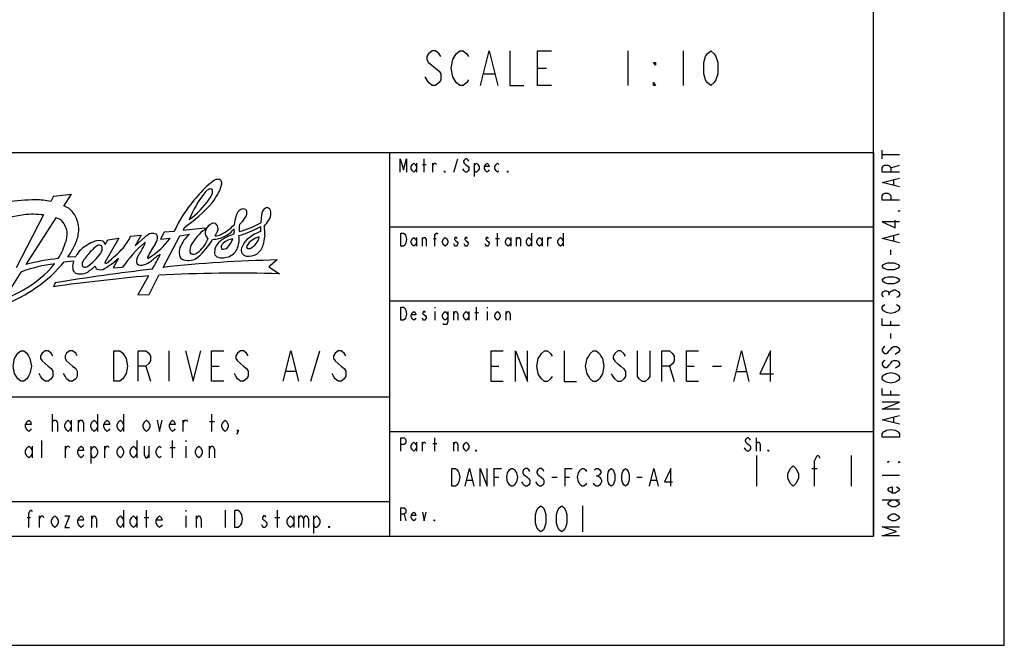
# Model space of a CAD drawing. Header units: inches. Extents: x 0 to 82.7, y 0 to 58.5.
# Tile 50 of 91: x 60.5 to 82.7, y 0 to 14.1. Entities that reach past the tile are written whole.
import ezdxf

# ---------------------------------------------------------------- set-up
doc = ezdxf.new("R2010")
doc.units = ezdxf.units.IN
doc.header["$LTSCALE"] = 4.547244
doc.header["$MEASUREMENT"] = 0
doc.layers.get('0').update_dxf_attribs({"linetype": 'CONTINUOUS'})

# ---------------------------------------------------------------- blocks, each defined once
blk = doc.blocks.new('SYMBOL_0_BL0', base_point=(60.955, 6.895))
at = {"color": 7, "linetype": 'CONTINUOUS'}
for p, q in [((69.587, 10.684), (69.587, 10.98)), ((70.251, 10.684), (70.34, 10.98)), ((69.41, 10.881), (69.41, 10.684)), ((69.543, 10.857), (69.631, 10.857)), ((69.779, 10.684), (69.779, 10.881)), ((70.709, 10.881), (70.709, 10.586)), ((61.219, 10.141), (61.156, 10.015)), ((61.219, 10.141), (61.622, 10.186)), ((61.45, 9.915), (61.622, 10.186)), ((60.994, 9.714), (60.372, 8.52)), ((61.273, 9.652), (60.594, 8.594)), ((63.936, 9.34), (63.716, 9.329)), ((64.165, 9.427), (64.141, 9.369)), ((64.141, 9.369), (64.633, 9.424)), ((64.633, 9.424), (64.638, 9.389)), ((62.695, 9.191), (62.378, 8.645)), ((62.383, 9.048), (62.441, 9.151)), ((62.441, 9.151), (62.695, 9.191)), ((62.958, 9.235), (63.195, 9.255)), ((63.195, 9.255), (63.061, 9.02)), ((63.061, 9.02), (63.279, 9.213)), ((63.716, 9.329), (63.633, 9.171)), ((63.633, 9.171), (63.852, 9.191)), ((63.693, 8.531), (64.07, 9.247)), ((64.07, 9.247), (64.29, 9.28)), ((69.41, 9.208), (69.41, 9.011)), ((69.543, 9.011), (69.543, 9.208)), ((69.794, 9.183), (69.853, 9.183)), ((71.196, 9.183), (71.285, 9.183)), ((71.24, 9.011), (71.24, 9.306)), ((71.536, 9.208), (71.536, 9.011)), ((71.669, 9.011), (71.669, 9.208)), ((72.008, 9.306), (72.008, 9.011)), ((72.244, 9.208), (72.244, 9.011)), ((72.377, 9.011), (72.377, 9.208)), ((72.717, 9.306), (72.717, 9.011)), ((61.459, 8.656), (61.669, 8.676)), ((61.543, 8.77), (61.723, 8.78)), ((62.688, 8.739), (62.567, 8.518)), ((66.262, 8.698), (66.078, 8.543)), ((62.567, 8.518), (62.778, 8.538)), ((66.078, 8.543), (66.318, 8.389)), ((60.48, 8.426), (60.254, 8.064)), ((63.36, 8.339), (63.118, 7.91)), ((63.377, 7.922), (63.592, 8.355)), ((61.258, 8.185), (61.216, 8.094)), ((63.118, 7.91), (63.377, 7.922)), ((69.823, 7.633), (69.823, 7.609)), ((70.768, 7.338), (70.768, 7.633)), ((71.004, 7.633), (71.004, 7.609)), ((69.823, 7.535), (69.823, 7.338)), ((70.251, 7.338), (70.251, 7.535)), ((70.591, 7.535), (70.591, 7.338)), ((70.724, 7.51), (70.812, 7.51)), ((71.004, 7.535), (71.004, 7.338)), ((71.432, 7.338), (71.432, 7.535)), ((63.819, 6.649), (63.819, 5.96)), ((67.023, 5.96), (67.23, 6.649)), ((63.302, 6.304), (63.406, 5.96)), ((64.784, 6.304), (64.956, 6.304)), ((66.472, 6.19), (66.678, 6.19)), ((69.823, 4.385), (69.823, 4.68)), ((77.082, 4.385), (77.082, 4.68)), ((69.41, 4.582), (69.41, 4.385)), ((69.543, 4.385), (69.543, 4.582)), ((69.779, 4.557), (69.867, 4.557)), ((70.251, 4.385), (70.251, 4.582)), ((69.129, 2.958), (69.173, 2.81))]:
    blk.add_line(p, q, dxfattribs=at)
for points in [[(69.041, 10.684), (69.041, 10.98), (69.114, 10.734), (69.188, 10.98), (69.188, 10.684)], [(70.591, 10.93), (70.576, 10.955), (70.546, 10.98), (70.517, 10.98), (70.487, 10.955), (70.473, 10.93), (70.473, 10.906), (70.487, 10.881), (70.517, 10.857), (70.546, 10.832), (70.576, 10.807), (70.591, 10.783), (70.591, 10.734), (70.576, 10.709), (70.546, 10.684), (70.517, 10.684), (70.487, 10.709), (70.473, 10.734), (70.458, 10.758)], [(69.41, 10.758), (69.38, 10.709), (69.351, 10.684), (69.321, 10.709), (69.292, 10.758), (69.292, 10.807), (69.321, 10.857), (69.351, 10.881), (69.38, 10.857), (69.41, 10.807)], [(69.779, 10.832), (69.808, 10.881), (69.838, 10.881), (69.853, 10.857)], [(70.059, 10.684), (70.044, 10.684), (70.044, 10.709), (70.059, 10.684)], [(70.709, 10.807), (70.738, 10.857), (70.768, 10.881), (70.797, 10.857), (70.827, 10.807), (70.827, 10.758), (70.797, 10.709), (70.768, 10.684), (70.738, 10.684), (70.709, 10.758)], [(71.048, 10.734), (71.034, 10.709), (71.004, 10.684), (70.975, 10.709), (70.945, 10.758), (70.945, 10.807), (70.975, 10.857), (71.004, 10.881), (71.034, 10.857), (71.048, 10.807), (70.945, 10.807)], [(71.27, 10.709), (71.24, 10.684), (71.211, 10.709), (71.181, 10.758), (71.181, 10.807), (71.211, 10.857), (71.24, 10.881), (71.27, 10.857)], [(71.477, 10.684), (71.462, 10.684), (71.462, 10.709), (71.477, 10.684)], [(69.055, 9.306), (69.114, 9.306), (69.144, 9.282), (69.159, 9.257), (69.173, 9.233), (69.188, 9.159), (69.173, 9.085), (69.159, 9.06), (69.144, 9.036), (69.114, 9.011), (69.055, 9.011), (69.055, 9.306)], [(69.41, 9.085), (69.38, 9.036), (69.351, 9.011), (69.321, 9.036), (69.292, 9.085), (69.292, 9.134), (69.321, 9.183), (69.351, 9.208), (69.38, 9.183), (69.41, 9.134)], [(69.543, 9.159), (69.572, 9.208), (69.602, 9.208), (69.631, 9.159), (69.631, 9.011)], [(69.823, 9.011), (69.823, 9.257), (69.853, 9.306), (69.867, 9.306), (69.882, 9.282)], [(70.118, 9.085), (70.089, 9.036), (70.059, 9.011), (70.03, 9.036), (70, 9.085), (70, 9.134), (70.03, 9.183), (70.059, 9.208), (70.089, 9.183), (70.118, 9.134), (70.118, 9.085)], [(70.325, 9.183), (70.31, 9.208), (70.281, 9.208), (70.266, 9.183), (70.266, 9.159), (70.295, 9.134), (70.325, 9.11), (70.34, 9.085), (70.34, 9.06), (70.325, 9.036), (70.31, 9.011), (70.281, 9.011), (70.266, 9.036), (70.251, 9.06)], [(70.561, 9.183), (70.546, 9.208), (70.517, 9.208), (70.502, 9.183), (70.502, 9.159), (70.532, 9.134), (70.561, 9.11), (70.576, 9.085), (70.576, 9.06), (70.561, 9.036), (70.546, 9.011), (70.517, 9.011), (70.502, 9.036), (70.487, 9.06)], [(71.034, 9.183), (71.019, 9.208), (70.989, 9.208), (70.975, 9.183), (70.975, 9.159), (71.004, 9.134), (71.034, 9.11), (71.048, 9.085), (71.048, 9.06), (71.034, 9.036), (71.019, 9.011), (70.989, 9.011), (70.975, 9.036), (70.96, 9.06)], [(71.536, 9.085), (71.506, 9.036), (71.477, 9.011), (71.447, 9.036), (71.418, 9.085), (71.418, 9.134), (71.447, 9.183), (71.477, 9.208), (71.506, 9.183), (71.536, 9.134)], [(71.669, 9.159), (71.698, 9.208), (71.728, 9.208), (71.757, 9.159), (71.757, 9.011)], [(72.008, 9.085), (71.979, 9.036), (71.949, 9.011), (71.919, 9.036), (71.89, 9.085), (71.89, 9.134), (71.919, 9.183), (71.949, 9.208), (71.979, 9.183), (72.008, 9.134)], [(72.244, 9.085), (72.215, 9.036), (72.185, 9.011), (72.156, 9.036), (72.126, 9.085), (72.126, 9.134), (72.156, 9.183), (72.185, 9.208), (72.215, 9.183), (72.244, 9.134)], [(72.377, 9.159), (72.407, 9.208), (72.436, 9.208), (72.451, 9.183)], [(72.717, 9.085), (72.687, 9.036), (72.658, 9.011), (72.628, 9.036), (72.599, 9.085), (72.599, 9.134), (72.628, 9.183), (72.658, 9.208), (72.687, 9.183), (72.717, 9.134)], [(69.055, 7.633), (69.114, 7.633), (69.144, 7.609), (69.159, 7.584), (69.173, 7.559), (69.188, 7.485), (69.173, 7.412), (69.159, 7.387), (69.144, 7.362), (69.114, 7.338), (69.055, 7.338), (69.055, 7.633)], [(69.395, 7.387), (69.38, 7.362), (69.351, 7.338), (69.321, 7.362), (69.292, 7.412), (69.292, 7.461), (69.321, 7.51), (69.351, 7.535), (69.38, 7.51), (69.395, 7.461), (69.292, 7.461)], [(69.616, 7.51), (69.602, 7.535), (69.572, 7.535), (69.557, 7.51), (69.557, 7.485), (69.587, 7.461), (69.616, 7.436), (69.631, 7.412), (69.631, 7.387), (69.616, 7.362), (69.602, 7.338), (69.572, 7.338), (69.557, 7.362), (69.543, 7.387)], [(70.118, 7.412), (70.089, 7.362), (70.059, 7.338), (70.03, 7.362), (70, 7.412), (70, 7.461), (70.03, 7.51), (70.059, 7.535), (70.089, 7.51), (70.118, 7.461)], [(70.118, 7.535), (70.118, 7.313), (70.104, 7.264), (70.089, 7.239), (70.03, 7.239), (70.015, 7.264)], [(70.251, 7.485), (70.281, 7.535), (70.31, 7.535), (70.34, 7.485), (70.34, 7.338)], [(70.591, 7.412), (70.561, 7.362), (70.532, 7.338), (70.502, 7.362), (70.473, 7.412), (70.473, 7.461), (70.502, 7.51), (70.532, 7.535), (70.561, 7.51), (70.591, 7.461)], [(71.299, 7.412), (71.27, 7.362), (71.24, 7.338), (71.211, 7.362), (71.181, 7.412), (71.181, 7.461), (71.211, 7.51), (71.24, 7.535), (71.27, 7.51), (71.299, 7.461), (71.299, 7.412)], [(71.432, 7.485), (71.462, 7.535), (71.491, 7.535), (71.521, 7.485), (71.521, 7.338)], [(60.65, 6.075), (60.615, 6.017), (60.546, 5.96), (60.478, 5.96), (60.409, 6.017), (60.374, 6.075), (60.34, 6.132), (60.305, 6.304), (60.34, 6.477), (60.374, 6.534), (60.409, 6.591), (60.478, 6.649), (60.546, 6.649), (60.615, 6.591), (60.65, 6.534), (60.684, 6.477), (60.719, 6.304), (60.684, 6.132), (60.65, 6.075)], [(61.201, 6.534), (61.167, 6.591), (61.098, 6.649), (61.029, 6.649), (60.96, 6.591), (60.925, 6.534), (60.925, 6.477), (60.96, 6.419), (61.029, 6.362), (61.098, 6.304), (61.167, 6.247), (61.201, 6.19), (61.201, 6.075), (61.167, 6.017), (61.098, 5.96), (61.029, 5.96), (60.96, 6.017), (60.925, 6.075), (60.891, 6.132)], [(61.752, 6.534), (61.718, 6.591), (61.649, 6.649), (61.58, 6.649), (61.511, 6.591), (61.477, 6.534), (61.477, 6.477), (61.511, 6.419), (61.58, 6.362), (61.649, 6.304), (61.718, 6.247), (61.752, 6.19), (61.752, 6.075), (61.718, 6.017), (61.649, 5.96), (61.58, 5.96), (61.511, 6.017), (61.477, 6.075), (61.442, 6.132)], [(62.579, 6.649), (62.717, 6.649), (62.786, 6.591), (62.82, 6.534), (62.855, 6.477), (62.889, 6.304), (62.855, 6.132), (62.82, 6.075), (62.786, 6.017), (62.717, 5.96), (62.579, 5.96), (62.579, 6.649)], [(63.13, 5.96), (63.13, 6.649), (63.302, 6.649), (63.371, 6.591), (63.406, 6.534), (63.406, 6.419), (63.371, 6.362), (63.302, 6.304), (63.13, 6.304)], [(64.198, 6.649), (64.37, 5.96), (64.543, 6.649)], [(65.059, 5.96), (64.784, 5.96), (64.784, 6.649), (65.059, 6.649)], [(65.61, 6.534), (65.576, 6.591), (65.507, 6.649), (65.438, 6.649), (65.369, 6.591), (65.335, 6.534), (65.335, 6.477), (65.369, 6.419), (65.438, 6.362), (65.507, 6.304), (65.576, 6.247), (65.61, 6.19), (65.61, 6.075), (65.576, 6.017), (65.507, 5.96), (65.438, 5.96), (65.369, 6.017), (65.335, 6.075), (65.3, 6.132)], [(66.403, 5.96), (66.575, 6.649), (66.747, 5.96)], [(67.815, 6.534), (67.781, 6.591), (67.712, 6.649), (67.643, 6.649), (67.574, 6.591), (67.54, 6.534), (67.54, 6.477), (67.574, 6.419), (67.643, 6.362), (67.712, 6.304), (67.781, 6.247), (67.815, 6.19), (67.815, 6.075), (67.781, 6.017), (67.712, 5.96), (67.643, 5.96), (67.574, 6.017), (67.54, 6.075), (67.505, 6.132)], [(69.055, 4.385), (69.055, 4.68), (69.129, 4.68), (69.159, 4.656), (69.173, 4.631), (69.173, 4.582), (69.159, 4.557), (69.129, 4.533), (69.055, 4.533)], [(76.949, 4.631), (76.934, 4.656), (76.905, 4.68), (76.875, 4.68), (76.846, 4.656), (76.831, 4.631), (76.831, 4.607), (76.846, 4.582), (76.875, 4.557), (76.905, 4.533), (76.934, 4.508), (76.949, 4.484), (76.949, 4.434), (76.934, 4.41), (76.905, 4.385), (76.875, 4.385), (76.846, 4.41), (76.831, 4.434), (76.816, 4.459)], [(69.41, 4.459), (69.38, 4.41), (69.351, 4.385), (69.321, 4.41), (69.292, 4.459), (69.292, 4.508), (69.321, 4.557), (69.351, 4.582), (69.38, 4.557), (69.41, 4.508)], [(69.543, 4.533), (69.572, 4.582), (69.602, 4.582), (69.616, 4.557)], [(70.251, 4.533), (70.281, 4.582), (70.31, 4.582), (70.34, 4.533), (70.34, 4.385)], [(70.591, 4.459), (70.561, 4.41), (70.532, 4.385), (70.502, 4.41), (70.473, 4.459), (70.473, 4.508), (70.502, 4.557), (70.532, 4.582), (70.561, 4.557), (70.591, 4.508), (70.591, 4.459)], [(77.082, 4.533), (77.082, 4.557), (77.111, 4.582), (77.126, 4.582), (77.141, 4.582), (77.17, 4.533), (77.17, 4.385)], [(70.768, 4.385), (70.753, 4.385), (70.753, 4.41), (70.768, 4.385)], [(77.362, 4.385), (77.348, 4.385), (77.348, 4.41), (77.362, 4.385)], [(69.055, 2.81), (69.055, 3.106), (69.129, 3.106), (69.159, 3.081), (69.173, 3.056), (69.173, 3.007), (69.159, 2.983), (69.129, 2.958), (69.055, 2.958)], [(69.395, 2.86), (69.38, 2.835), (69.351, 2.81), (69.321, 2.835), (69.292, 2.884), (69.292, 2.933), (69.321, 2.983), (69.351, 3.007), (69.38, 2.983), (69.395, 2.933), (69.292, 2.933)], [(69.543, 3.007), (69.587, 2.81), (69.631, 3.007)], [(69.823, 2.81), (69.808, 2.81), (69.808, 2.835), (69.823, 2.81)]]:
    blk.add_lwpolyline(points, dxfattribs=at)
for centre, radius, start, end in [((65.826, 9.037), 1.757, 123.9219, 128.9859), ((64.946, 10.312), 0.209, 94.9156, 118.9133), ((64.935, 10.432), 0.0875, 37.9594, 94.4524), ((64.893, 10.431), 0.124, 342.3871, 26.7521), ((66.765, 8.572), 2.695, 142.1212, 157.2787), ((66.932, 8.011), 3.258, 132.7678, 141.3405), ((64.848, 10.058), 0.269, 127.2624, 141.2908), ((64.774, 10.154), 0.148, 90.658, 126.7544), ((64.764, 10.258), 0.045, 7.1206, 79.5655), ((63.483, 11.01), 1.663, 322.0822, 332.8248), ((64.521, 10.249), 0.288, 351.6519, 2.8594), ((62.9, 11.028), 2.205, 339.3288, 343.2604), ((60.788, 5.92), 4.134, 89.6723, 98.6437), ((60.841, 8.76), 1.294, 75.9095, 91.2841), ((67.046, 7.843), 3.452, 140.352, 154.3042), ((63.173, 11.156), 1.899, 305.6229, 325.1023), ((64.298, 10.396), 0.542, 322.9953, 339.5719), ((61.345, 9.542), 0.387, 35.2548, 74.2653), ((62.249, 12.216), 3.384, 304.4938, 318.8006), ((65.572, 9.634), 0.242, 134.0948, 166.5724), ((65.524, 9.667), 0.185, 99.1749, 130.5996), ((65.496, 9.707), 0.143, 62.9892, 90.4831), ((65.495, 9.774), 0.0886, 344.5972, 42.6678), ((66.124, 9.695), 0.213, 124.9919, 177.6651), ((66.035, 9.817), 0.0629, 49.6305, 122.6069), ((66.001, 9.764), 0.125, 356.4431, 53.1022), ((61.08, 5.673), 4.079, 97.5279, 107.086), ((60.755, 7.882), 1.848, 82.557, 96.5165), ((61.221, 9.401), 0.256, 33.2943, 78.3487), ((61.274, 9.446), 0.502, 16.8293, 39.5295), ((61.085, 9.377), 0.703, 3.8765, 17.7765), ((66.295, 9.383), 1.007, 162.2455, 173.7012), ((65.088, 9.921), 0.53, 307.7549, 331.2624), ((65.399, 9.763), 0.182, 327.7373, 356.0266), ((121.334, 4.944), 55.627, 175.0921, 175.2663), ((65.752, 9.778), 0.374, 305.8525, 356.7917), ((61.009, 9.223), 0.532, 21.1926, 36.8022), ((61.23, 9.302), 0.298, 350.2925, 22.4237), ((61.389, 9.378), 0.4, 346.0715, 6.5596), ((65.236, 8.548), 1.032, 125.4276, 151.6769), ((64.78, 9.303), 0.14, 156.7269, 195.7096), ((64.885, 9.298), 0.241, 109.1468, 165.4571), ((64.83, 9.399), 0.128, 71.1581, 100.6058), ((63.746, 9.871), 1.286, 330.6961, 336.9361), ((64.806, 9.416), 0.123, 12.3213, 58.1903), ((64.725, 9.398), 0.206, 351.2783, 12.3026), ((64.535, 10.208), 1.043, 296.0537, 316.7157), ((64.823, 9.78), 0.605, 295.5, 321.7071), ((64.537, 9.35), 0.762, 355.119, 4.1234), ((64.586, 11.883), 2.759, 287.231, 298.306), ((65.977, 9.409), 0.571, 170.6701, 186.7315), ((64.873, 11.408), 2.135, 284.5602, 298.6483), ((66.194, 8.469), 0.921, 109.0514, 131.6471), ((65.287, 9.402), 0.61, 354.1192, 4.9525), ((76.195, 9.885), 10.232, 182.2989, 183.6689), ((59.916, 9.597), 1.653, 328.3996, 343.4453), ((61.051, 9.272), 0.473, 342.0738, 358.0349), ((61.037, 9.383), 0.747, 329.446, 352.1988), ((62.476, 8.255), 0.925, 110.7613, 122.5228), ((62.242, 8.858), 0.279, 71.0618, 109.7041), ((62.261, 9.018), 0.126, 13.7563, 55.4345), ((61.849, 9.745), 1.221, 320.4273, 335.2716), ((63.578, 8.894), 0.437, 115.8967, 133.0831), ((62.442, 10.233), 1.753, 301.7644, 323.5624), ((63.451, 9.034), 0.261, 75.8227, 104.1022), ((63.491, 9.216), 0.0756, 12.1063, 71.7042), ((63.34, 9.206), 0.227, 323.3284, 6.5266), ((64.786, 8.69), 0.771, 130.0378, 158.1695), ((63.987, 9.478), 0.781, 307.3705, 337.8449), ((63.377, 10.009), 1.662, 311.4563, 329.414), ((64.77, 9.297), 0.128, 194.1209, 242.2077), ((64.81, 9.731), 0.567, 269.7813, 298.8176), ((64.858, 9.556), 0.315, 271.5609, 295.3447), ((65.302, 8.731), 0.508, 119.8156, 133.818), ((65.343, 8.724), 0.461, 99.8011, 129.8057), ((65.909, 7.636), 1.76, 110.3813, 119.2462), ((64.756, 9.344), 0.534, 317.0284, 341.921), ((64.602, 9.177), 0.805, 352.774, 5.097), ((65.942, 8.799), 0.509, 135.1588, 164.3038), ((65.974, 8.776), 0.46, 104.0818, 148.1292), ((65.484, 9.307), 0.387, 296.1519, 347.4207), ((63.691, 9.505), 2.309, 348.3187, 353.1645), ((60.607, 9.477), 1.173, 322.8883, 336.1753), ((62.239, 8.52), 0.577, 116.7652, 153.2644), ((63.829, 7.26), 2.407, 134.8984, 142.4077), ((62.333, 8.784), 0.271, 117.5581, 138.2731), ((62.247, 8.95), 0.0838, 49.7283, 117.7489), ((62.165, 8.948), 0.151, 321.7198, 356.6653), ((62.218, 8.959), 0.1, 348.9845, 33.7448), ((57.973, 13.719), 6.766, 311.3175, 315.3869), ((65.493, 6.608), 3.331, 131.8597, 144.6002), ((59.341, 11.084), 4.43, 328.373, 332.0643), ((62.614, 9.366), 0.733, 330.8763, 337.1022), ((63.279, 9.082), 0.0111, 349.5391, 143.4383), ((65.451, 7.715), 2.357, 144.9122, 153.2256), ((64.474, 8.863), 0.42, 164.3348, 187.5497), ((64.592, 8.897), 0.3, 151.9676, 184.5137), ((65.398, 8.847), 0.545, 165.3821, 181.4073), ((65.238, 8.809), 0.407, 134.994, 154.5471), ((65.074, 8.99), 0.0725, 151.895, 218.2268), ((65.257, 8.891), 0.28, 138.0551, 151.6294), ((65.042, 9.111), 0.168, 261.2556, 308.6307), ((65.051, 9.095), 0.344, 288.181, 333.6632), ((64.808, 9.181), 0.601, 336.6165, 349.9772), ((65.619, 8.934), 0.166, 179.0776, 222.1801), ((65.628, 8.995), 0.0515, 151.705, 219.1417), ((65.624, 9.042), 0.0874, 245.4748, 290.3227), ((65.541, 9.172), 0.433, 307.3775, 341.9687), ((61.862, 3.876), 4.885, 96.3269, 105.0541), ((62, 8.558), 0.351, 160.2703, 188.3427), ((62.609, 8.221), 0.853, 143.5682, 149.6568), ((61.25, 9.576), 1.261, 304.9795, 325.0754), ((61.042, 10.626), 2.504, 302.0135, 311.0902), ((63.238, 8.677), 0.151, 146.0293, 207.1224), ((63.14, 9.03), 0.455, 284.1157, 309.3254), ((63.404, 8.749), 0.064, 154.315, 175.4777), ((63.356, 8.757), 0.0166, 187.9635, 300.3884), ((64.637, 7.265), 1.859, 122.8842, 130.5632), ((58.132, 11.579), 6.147, 329.8556, 333.3996), ((66.874, -20.524), 29.229, 91.1993, 96.2481), ((64.204, 8.841), 0.149, 192.6025, 250.2667), ((64.259, 9.131), 0.444, 256.2327, 278.597), ((64.369, 8.911), 0.0849, 206.3676, 279.0038), ((64.274, 9), 0.311, 279.5463, 310.7974), ((64.349, 9.035), 0.21, 279.2176, 302.2125), ((64.978, 8.878), 0.133, 199.8242, 235.8577), ((65.025, 9.076), 0.331, 248.5205, 268.1048), ((64.973, 9.498), 0.754, 273.147, 284.2883), ((65.585, 8.91), 0.126, 224.3761, 263.887), ((65.619, 9.18), 0.398, 263.2207, 297.6178), ((61.616, 5.377), 3.254, 96.5512, 110.4262), ((59.365, 10.141), 2.42, 299.0607, 320.7547), ((59.195, 10.496), 2.916, 303.9897, 320.8988), ((69.814, -44.769), 53.64, 96.8162, 99.1781), ((61.775, 8.513), 0.123, 182.896, 229.2625), ((61.976, 8.606), 0.113, 155.7866, 202.5891), ((61.937, 8.636), 0.0992, 228.1668, 290.8428), ((61.579, 9.101), 0.787, 298.5029, 316.302), ((62.327, 8.645), 0.199, 205.9328, 229.7491), ((62.275, 8.66), 0.183, 245.4976, 301.1141), ((62.392, 8.636), 0.016, 148.3251, 305.2558), ((62.36, 8.796), 0.177, 283.2172, 296.8425), ((63.199, 8.761), 0.18, 238.0813, 286.7351), ((67.386, -36.463), 44.983, 95.135, 97.8833), ((61.792, 8.53), 0.147, 228.8442, 270.3015), ((61.822, 8.709), 0.327, 264.8399, 293.9303), ((65.395, -26.442), 34.843, 88.4836, 92.9661), ((59.705, 9.398), 1.608, 277.9406, 301.3267), ((59.231, 10.259), 2.703, 289.2016, 306.044)]:
    blk.add_arc(centre, radius, start, end, dxfattribs=at)

msp = doc.modelspace()

# ---------------------------------------------------------------- linework, layer by layer
at = {"color": 7, "linetype": 'CONTINUOUS'}
for p, q in [((82.677, 0), (82.677, 58.465)), ((79.724, 2.461), (79.724, 56.004)), ((74.177, 13.419), (74.177, 12.638)), ((75.427, 13.419), (75.427, 12.638)), ((70.934, 12.898), (71.169, 12.898)), ((72.145, 13.028), (72.341, 13.028)), ((44.291, 11.122), (79.724, 11.122)), ((44.291, 11.122), (79.724, 11.122)), ((68.799, 11.122), (68.799, 2.461)), ((79.724, 11.122), (79.724, 2.461)), ((79.918, 10.978), (79.918, 11.174)), ((79.918, 11.076), (80.312, 11.076)), ((80.115, 10.781), (80.312, 10.84)), ((80.18, 10.387), (80.18, 10.505)), ((68.799, 9.449), (79.724, 9.449)), ((80.18, 9.127), (80.18, 9.245)), ((80.115, 8.812), (80.115, 8.93)), ((80.082, 7.907), (80.082, 7.946)), ((68.799, 7.776), (79.724, 7.776)), ((80.115, 7.218), (80.115, 7.316)), ((80.115, 6.923), (80.115, 7.041)), ((71.093, 6.299), (71.265, 6.299)), ((75.123, 6.299), (75.226, 5.955)), ((75.502, 6.299), (75.674, 6.299)), ((76.088, 6.299), (76.294, 6.299)), ((76.639, 6.184), (76.845, 6.184)), ((44.291, 5.61), (68.799, 5.61)), ((80.115, 5.643), (80.115, 5.741)), ((61.195, 4.823), (61.195, 5.217)), ((62.21, 5.217), (62.21, 4.823)), ((62.8, 5.217), (62.8, 4.823)), ((64.793, 4.823), (64.793, 5.217)), ((80.18, 5.033), (80.18, 5.151)), ((61.619, 5.085), (61.619, 4.823)), ((61.785, 4.823), (61.785, 5.085)), ((64.147, 4.823), (64.147, 5.085)), ((64.738, 5.052), (64.849, 5.052)), ((68.799, 4.823), (79.724, 4.823)), ((60.733, 4.495), (60.733, 4.232)), ((60.955, 4.232), (60.955, 4.626)), ((61.49, 4.232), (61.49, 4.495)), ((62.062, 4.495), (62.062, 4.101)), ((62.376, 4.232), (62.376, 4.495)), ((63.095, 4.626), (63.095, 4.232)), ((63.372, 4.495), (63.372, 4.232)), ((63.852, 4.462), (63.963, 4.462)), ((63.907, 4.232), (63.907, 4.626)), ((64.203, 4.626), (64.203, 4.593)), ((64.203, 4.495), (64.203, 4.232)), ((64.738, 4.232), (64.738, 4.495)), ((77.082, 4.281), (77.082, 3.593)), ((79.218, 4.281), (79.218, 3.593)), ((71.167, 3.793), (71.267, 3.793)), ((72.467, 3.793), (72.587, 3.793)), ((72.767, 3.793), (72.867, 3.793)), ((73.467, 3.826), (73.507, 3.826)), ((74.387, 3.793), (74.507, 3.793)), ((78.33, 3.994), (78.451, 3.994)), ((80.312, 3.832), (79.918, 3.832)), ((70.547, 3.726), (70.667, 3.726)), ((74.707, 3.726), (74.827, 3.726)), ((44.291, 3.248), (68.799, 3.248)), ((73.159, 3.15), (73.159, 2.559)), ((79.918, 3.281), (80.312, 3.281)), ((60.899, 2.657), (60.899, 2.92)), ((62.08, 2.657), (62.08, 2.92)), ((62.8, 3.051), (62.8, 2.657)), ((63.095, 2.92), (63.095, 2.657)), ((63.317, 2.657), (63.317, 3.051)), ((64.203, 3.051), (64.203, 3.018)), ((64.203, 2.92), (64.203, 2.657)), ((64.443, 2.657), (64.443, 2.92)), ((65.089, 3.051), (65.089, 2.657)), ((66.27, 2.657), (66.27, 3.051)), ((66.639, 2.92), (66.639, 2.657)), ((66.75, 2.92), (66.75, 2.657)), ((67.082, 2.92), (67.082, 2.526)), ((60.623, 2.887), (60.696, 2.887)), ((63.262, 2.887), (63.372, 2.887)), ((66.214, 2.887), (66.325, 2.887)), ((2.953, 2.461), (79.724, 2.461)), ((44.291, 2.461), (79.724, 2.461)), ((0, 0), (82.677, 0))]:
    msp.add_line(p, q, dxfattribs=at)
for points in [[(69.958, 13.289), (69.919, 13.354), (69.841, 13.419), (69.763, 13.419), (69.684, 13.354), (69.645, 13.289), (69.645, 13.223), (69.684, 13.158), (69.919, 12.963)], [(70.231, 12.833), (70.192, 13.028), (70.231, 13.223), (70.309, 13.354)], [(70.309, 13.354), (70.388, 13.419), (70.466, 13.419), (70.544, 13.354), (70.583, 13.289)], [(70.856, 12.638), (71.052, 13.419), (71.247, 12.638)], [(71.52, 13.419), (71.52, 12.638), (71.833, 12.638)], [(72.458, 12.638), (72.145, 12.638), (72.145, 13.419), (72.458, 13.419)], [(76.052, 12.638), (75.974, 12.703), (75.934, 12.768), (75.895, 12.898), (75.895, 13.158), (75.934, 13.289), (75.974, 13.354), (76.052, 13.419), (76.13, 13.354), (76.169, 13.289), (76.208, 13.158), (76.208, 12.898), (76.169, 12.768), (76.13, 12.703), (76.052, 12.638)], [(74.802, 13.158), (74.802, 13.093), (74.763, 13.158), (74.802, 13.158)], [(69.919, 12.963), (69.958, 12.898), (69.958, 12.768), (69.919, 12.703), (69.841, 12.638), (69.763, 12.638), (69.684, 12.703), (69.606, 12.833)], [(70.583, 12.768), (70.544, 12.703), (70.466, 12.638), (70.388, 12.638), (70.309, 12.703), (70.231, 12.833)], [(74.802, 12.638), (74.763, 12.638), (74.763, 12.703), (74.802, 12.638)], [(80.312, 10.682), (79.918, 10.682), (79.918, 10.781), (79.951, 10.82), (79.984, 10.84), (80.049, 10.84), (80.082, 10.82), (80.115, 10.781), (80.115, 10.682)], [(80.312, 10.348), (79.918, 10.446), (80.312, 10.545)], [(80.312, 10.052), (79.918, 10.052), (79.918, 10.151), (79.951, 10.19), (79.984, 10.21), (80.049, 10.21), (80.082, 10.19), (80.115, 10.151), (80.115, 10.052)], [(80.312, 9.816), (80.312, 9.797), (80.279, 9.797), (80.312, 9.816)], [(80.312, 9.56), (79.918, 9.56), (80.213, 9.423), (80.213, 9.6)], [(80.312, 9.088), (79.918, 9.186), (80.312, 9.285)], [(80.312, 8.556), (80.279, 8.517), (80.246, 8.497), (80.18, 8.478), (80.049, 8.478), (79.984, 8.497), (79.951, 8.517), (79.918, 8.556), (79.951, 8.596), (79.984, 8.615), (80.049, 8.635), (80.18, 8.635), (80.246, 8.615), (80.279, 8.596), (80.312, 8.556)], [(80.312, 8.241), (80.279, 8.202), (80.246, 8.182), (80.18, 8.163), (80.049, 8.163), (79.984, 8.182), (79.951, 8.202), (79.918, 8.241), (79.951, 8.281), (79.984, 8.3), (80.049, 8.32), (80.18, 8.32), (80.246, 8.3), (80.279, 8.281), (80.312, 8.241)], [(79.951, 7.867), (79.918, 7.907), (79.918, 7.946), (79.951, 7.986), (79.984, 8.005), (80.016, 8.005), (80.049, 7.986), (80.082, 7.946), (80.115, 7.986), (80.148, 8.005), (80.18, 8.025), (80.213, 8.025)], [(80.213, 8.025), (80.279, 7.986), (80.312, 7.946), (80.312, 7.907), (80.279, 7.867), (80.246, 7.848)], [(80.016, 7.513), (79.951, 7.552), (79.918, 7.592), (79.918, 7.631), (79.951, 7.671), (79.984, 7.69)], [(80.246, 7.69), (80.279, 7.671), (80.312, 7.631), (80.312, 7.592), (80.279, 7.552), (80.246, 7.533), (80.213, 7.513), (80.115, 7.493), (80.016, 7.513)], [(80.312, 7.218), (79.918, 7.218), (79.918, 7.375)], [(79.984, 6.745), (79.951, 6.726), (79.918, 6.686), (79.918, 6.647), (79.951, 6.608), (79.984, 6.588), (80.016, 6.588), (80.049, 6.608), (80.082, 6.647), (80.115, 6.686), (80.148, 6.726), (80.18, 6.745), (80.246, 6.745), (80.279, 6.726), (80.312, 6.686), (80.312, 6.647), (80.279, 6.608), (80.246, 6.588), (80.213, 6.568)], [(71.368, 5.955), (71.093, 5.955), (71.093, 6.644), (71.368, 6.644)], [(71.644, 5.955), (71.644, 6.644), (71.919, 5.955), (71.919, 6.644)], [(72.47, 6.07), (72.436, 6.012), (72.367, 5.955), (72.298, 5.955), (72.229, 6.012), (72.195, 6.07), (72.16, 6.127), (72.126, 6.299), (72.16, 6.471), (72.195, 6.529), (72.229, 6.586), (72.298, 6.644), (72.367, 6.644), (72.436, 6.586), (72.47, 6.529)], [(72.746, 6.644), (72.746, 5.955), (73.022, 5.955)], [(73.573, 6.07), (73.538, 6.012), (73.469, 5.955), (73.401, 5.955), (73.332, 6.012), (73.297, 6.07), (73.263, 6.127), (73.228, 6.299), (73.263, 6.471), (73.297, 6.529), (73.332, 6.586), (73.401, 6.644), (73.469, 6.644), (73.538, 6.586), (73.573, 6.529), (73.607, 6.471), (73.642, 6.299), (73.607, 6.127), (73.573, 6.07)], [(74.124, 6.529), (74.09, 6.586), (74.021, 6.644), (73.952, 6.644), (73.883, 6.586), (73.848, 6.529), (73.848, 6.471), (73.883, 6.414), (73.952, 6.357), (74.021, 6.299), (74.09, 6.242), (74.124, 6.184), (74.124, 6.07), (74.09, 6.012), (74.021, 5.955), (73.952, 5.955), (73.883, 6.012), (73.848, 6.07), (73.814, 6.127)], [(74.675, 6.644), (74.675, 6.07), (74.641, 6.012), (74.572, 5.955), (74.503, 5.955), (74.434, 6.012), (74.4, 6.07), (74.4, 6.644)], [(74.951, 5.955), (74.951, 6.644), (75.123, 6.644), (75.192, 6.586), (75.226, 6.529), (75.226, 6.414), (75.192, 6.357), (75.123, 6.299), (74.951, 6.299)], [(75.778, 5.955), (75.502, 5.955), (75.502, 6.644), (75.778, 6.644)], [(76.57, 5.955), (76.742, 6.644), (76.914, 5.955)], [(77.397, 5.955), (77.397, 6.644), (77.156, 6.127), (77.466, 6.127)], [(79.984, 6.43), (79.951, 6.411), (79.918, 6.371), (79.918, 6.332), (79.951, 6.293), (79.984, 6.273), (80.016, 6.273), (80.049, 6.293), (80.082, 6.332), (80.115, 6.371), (80.148, 6.411), (80.18, 6.43), (80.246, 6.43), (80.279, 6.411), (80.312, 6.371), (80.312, 6.332), (80.279, 6.293), (80.246, 6.273), (80.213, 6.253)], [(80.016, 5.938), (79.951, 5.978), (79.918, 6.017), (79.918, 6.056), (79.951, 6.096), (79.984, 6.115), (80.016, 6.135), (80.115, 6.155), (80.213, 6.135)], [(80.213, 6.135), (80.279, 6.096), (80.312, 6.056), (80.312, 6.017), (80.279, 5.978), (80.246, 5.958), (80.213, 5.938), (80.115, 5.919), (80.016, 5.938)], [(80.312, 5.643), (79.918, 5.643), (79.918, 5.8)], [(80.312, 5.328), (79.918, 5.328), (80.312, 5.486), (79.918, 5.486)], [(80.312, 4.993), (79.918, 5.092), (80.312, 5.19)], [(60.715, 4.888), (60.696, 4.856), (60.659, 4.823), (60.623, 4.856), (60.586, 4.921), (60.586, 4.987), (60.623, 5.052), (60.659, 5.085), (60.696, 5.052), (60.715, 4.987), (60.586, 4.987)], [(61.195, 5.02), (61.195, 5.052), (61.232, 5.085), (61.25, 5.085), (61.268, 5.085), (61.305, 5.02), (61.305, 4.823)], [(61.619, 4.921), (61.582, 4.856), (61.545, 4.823), (61.508, 4.856), (61.471, 4.921), (61.471, 4.987), (61.508, 5.052), (61.545, 5.085), (61.582, 5.052), (61.619, 4.987)], [(61.785, 5.02), (61.822, 5.085), (61.859, 5.085), (61.896, 5.02), (61.896, 4.823)], [(62.21, 4.921), (62.173, 4.856), (62.136, 4.823), (62.099, 4.856), (62.062, 4.921), (62.062, 4.987), (62.099, 5.052), (62.136, 5.085), (62.173, 5.052), (62.21, 4.987)], [(62.486, 4.888), (62.468, 4.856), (62.431, 4.823), (62.394, 4.856), (62.357, 4.921), (62.357, 4.987), (62.394, 5.052), (62.431, 5.085), (62.468, 5.052), (62.486, 4.987), (62.357, 4.987)], [(62.8, 4.921), (62.763, 4.856), (62.726, 4.823), (62.689, 4.856), (62.653, 4.921), (62.653, 4.987), (62.689, 5.052), (62.726, 5.085), (62.763, 5.052), (62.8, 4.987)], [(63.391, 4.921), (63.354, 4.856), (63.317, 4.823), (63.28, 4.856), (63.243, 4.921), (63.243, 4.987), (63.28, 5.052), (63.317, 5.085), (63.354, 5.052), (63.391, 4.987), (63.391, 4.921)], [(63.557, 5.085), (63.612, 4.823), (63.668, 5.085)], [(63.963, 4.888), (63.944, 4.856), (63.907, 4.823), (63.871, 4.856), (63.834, 4.921), (63.834, 4.987), (63.871, 5.052), (63.907, 5.085), (63.944, 5.052), (63.963, 4.987), (63.834, 4.987)], [(64.147, 5.02), (64.184, 5.085), (64.221, 5.085), (64.24, 5.052)], [(65.162, 4.921), (65.125, 4.856), (65.089, 4.823), (65.052, 4.856), (65.015, 4.921), (65.015, 4.987), (65.052, 5.052), (65.089, 5.085), (65.125, 5.052), (65.162, 4.987), (65.162, 4.921)], [(65.384, 4.823), (65.365, 4.856), (65.384, 4.856), (65.384, 4.823), (65.347, 4.757)], [(79.918, 4.698), (79.918, 4.777), (79.951, 4.816), (79.984, 4.836), (80.016, 4.856), (80.115, 4.875), (80.213, 4.856)], [(80.213, 4.856), (80.279, 4.816), (80.312, 4.777), (80.312, 4.698), (79.918, 4.698)], [(60.733, 4.331), (60.696, 4.265), (60.659, 4.232), (60.623, 4.265), (60.586, 4.331), (60.586, 4.396), (60.623, 4.462), (60.659, 4.495), (60.696, 4.462), (60.733, 4.396)], [(61.49, 4.429), (61.527, 4.495), (61.564, 4.495), (61.582, 4.462)], [(61.896, 4.298), (61.877, 4.265), (61.841, 4.232), (61.804, 4.265), (61.767, 4.331), (61.767, 4.396), (61.804, 4.462), (61.841, 4.495), (61.877, 4.462), (61.896, 4.396), (61.767, 4.396)], [(62.062, 4.396), (62.099, 4.462), (62.136, 4.495), (62.173, 4.462), (62.21, 4.396), (62.21, 4.331), (62.173, 4.265), (62.136, 4.232), (62.099, 4.232), (62.062, 4.331)], [(62.376, 4.429), (62.413, 4.495), (62.45, 4.495), (62.468, 4.462)], [(62.8, 4.331), (62.763, 4.265), (62.726, 4.232), (62.689, 4.265), (62.653, 4.331), (62.653, 4.396), (62.689, 4.462), (62.726, 4.495), (62.763, 4.462), (62.8, 4.396), (62.8, 4.331)], [(63.095, 4.331), (63.059, 4.265), (63.022, 4.232), (62.985, 4.265), (62.948, 4.331), (62.948, 4.396), (62.985, 4.462), (63.022, 4.495), (63.059, 4.462), (63.095, 4.396)], [(63.262, 4.495), (63.262, 4.298), (63.298, 4.232), (63.335, 4.232), (63.372, 4.298)], [(63.649, 4.265), (63.612, 4.232), (63.575, 4.265), (63.538, 4.331), (63.538, 4.396), (63.575, 4.462), (63.612, 4.495), (63.649, 4.462)], [(64.572, 4.331), (64.535, 4.265), (64.498, 4.232), (64.461, 4.265), (64.424, 4.331), (64.424, 4.396), (64.461, 4.462), (64.498, 4.495), (64.535, 4.462), (64.572, 4.396), (64.572, 4.331)], [(64.738, 4.429), (64.775, 4.495), (64.812, 4.495), (64.849, 4.429), (64.849, 4.232)], [(78.391, 3.593), (78.391, 4.167), (78.451, 4.281), (78.481, 4.281), (78.511, 4.224)], [(78.029, 3.765), (77.969, 3.65), (77.908, 3.593), (77.848, 3.65), (77.788, 3.765), (77.788, 3.88), (77.848, 3.994), (77.908, 4.052), (77.969, 3.994), (78.029, 3.88), (78.029, 3.765)], [(80.049, 4.147), (80.082, 4.147), (80.049, 4.127), (80.049, 4.147)], [(80.312, 4.147), (80.312, 4.127), (80.279, 4.127), (80.312, 4.147)], [(70.207, 3.993), (70.287, 3.993), (70.327, 3.959), (70.347, 3.926), (70.367, 3.893), (70.387, 3.793), (70.367, 3.693), (70.347, 3.659), (70.327, 3.626), (70.287, 3.593), (70.207, 3.593), (70.207, 3.993)], [(70.507, 3.593), (70.607, 3.993), (70.707, 3.593)], [(70.847, 3.593), (70.847, 3.993), (71.007, 3.593), (71.007, 3.993)], [(71.167, 3.593), (71.167, 3.993), (71.327, 3.993)], [(71.647, 3.659), (71.627, 3.626), (71.587, 3.593), (71.547, 3.593), (71.507, 3.626), (71.487, 3.659), (71.467, 3.693), (71.447, 3.793), (71.467, 3.893), (71.487, 3.926), (71.507, 3.959), (71.547, 3.993), (71.587, 3.993), (71.627, 3.959), (71.647, 3.926), (71.667, 3.893), (71.687, 3.793), (71.667, 3.693), (71.647, 3.659)], [(71.967, 3.926), (71.947, 3.959), (71.907, 3.993), (71.867, 3.993), (71.827, 3.959), (71.807, 3.926), (71.807, 3.893), (71.827, 3.859), (71.867, 3.826), (71.907, 3.793), (71.947, 3.759), (71.967, 3.726), (71.967, 3.659), (71.947, 3.626), (71.907, 3.593), (71.867, 3.593), (71.827, 3.626), (71.807, 3.659), (71.787, 3.693)], [(72.287, 3.926), (72.267, 3.959), (72.227, 3.993), (72.187, 3.993), (72.147, 3.959), (72.127, 3.926), (72.127, 3.893), (72.147, 3.859), (72.187, 3.826), (72.227, 3.793), (72.267, 3.759), (72.287, 3.726), (72.287, 3.659), (72.267, 3.626), (72.227, 3.593), (72.187, 3.593), (72.147, 3.626), (72.127, 3.659), (72.107, 3.693)], [(72.767, 3.593), (72.767, 3.993), (72.927, 3.993)], [(73.247, 3.659), (73.227, 3.626), (73.187, 3.593), (73.147, 3.593), (73.107, 3.626), (73.087, 3.659), (73.067, 3.693), (73.047, 3.793), (73.067, 3.893), (73.087, 3.926), (73.107, 3.959), (73.147, 3.993), (73.187, 3.993), (73.227, 3.959), (73.247, 3.926)], [(73.427, 3.959), (73.467, 3.993), (73.507, 3.993), (73.547, 3.959), (73.567, 3.926), (73.567, 3.893), (73.547, 3.859), (73.507, 3.826), (73.547, 3.793), (73.567, 3.759), (73.587, 3.726), (73.587, 3.693), (73.567, 3.659), (73.547, 3.626), (73.507, 3.593), (73.467, 3.593), (73.427, 3.626), (73.407, 3.659)], [(73.807, 3.593), (73.767, 3.626), (73.747, 3.659), (73.727, 3.726), (73.727, 3.859), (73.747, 3.926), (73.767, 3.959), (73.807, 3.993), (73.847, 3.959), (73.867, 3.926), (73.887, 3.859), (73.887, 3.726), (73.867, 3.659), (73.847, 3.626), (73.807, 3.593)], [(74.127, 3.593), (74.087, 3.626), (74.067, 3.659), (74.047, 3.726), (74.047, 3.859), (74.067, 3.926), (74.087, 3.959), (74.127, 3.993), (74.167, 3.959), (74.187, 3.926), (74.207, 3.859), (74.207, 3.726), (74.187, 3.659), (74.167, 3.626), (74.127, 3.593)], [(74.667, 3.593), (74.767, 3.993), (74.867, 3.593)], [(75.147, 3.593), (75.147, 3.993), (75.007, 3.693), (75.187, 3.693)], [(80.246, 3.576), (80.279, 3.556), (80.312, 3.517), (80.279, 3.478), (80.213, 3.438), (80.148, 3.438), (80.082, 3.478), (80.049, 3.517), (80.082, 3.556), (80.148, 3.576), (80.148, 3.438)], [(72.215, 2.559), (72.156, 2.608), (72.126, 2.657), (72.096, 2.756), (72.096, 2.953), (72.126, 3.051), (72.156, 3.1), (72.215, 3.15), (72.274, 3.1), (72.303, 3.051), (72.333, 2.953), (72.333, 2.756), (72.303, 2.657), (72.274, 2.608), (72.215, 2.559)], [(72.687, 2.559), (72.628, 2.608), (72.598, 2.657), (72.569, 2.756), (72.569, 2.953), (72.598, 3.051), (72.628, 3.1), (72.687, 3.15), (72.746, 3.1), (72.776, 3.051), (72.805, 2.953), (72.805, 2.756), (72.776, 2.657), (72.746, 2.608), (72.687, 2.559)], [(80.213, 3.281), (80.279, 3.241), (80.312, 3.202), (80.279, 3.163), (80.213, 3.123), (80.148, 3.123), (80.082, 3.163), (80.049, 3.202), (80.082, 3.241), (80.148, 3.281)], [(60.659, 2.657), (60.659, 2.986), (60.696, 3.051), (60.715, 3.051), (60.733, 3.018)], [(60.899, 2.854), (60.936, 2.92), (60.973, 2.92), (60.992, 2.887)], [(61.324, 2.756), (61.287, 2.69), (61.25, 2.657), (61.213, 2.69), (61.176, 2.756), (61.176, 2.822), (61.213, 2.887), (61.25, 2.92), (61.287, 2.887), (61.324, 2.822), (61.324, 2.756)], [(61.471, 2.92), (61.582, 2.92), (61.471, 2.657), (61.582, 2.657)], [(61.896, 2.723), (61.877, 2.69), (61.841, 2.657), (61.804, 2.69), (61.767, 2.756), (61.767, 2.822), (61.804, 2.887), (61.841, 2.92), (61.877, 2.887), (61.896, 2.822), (61.767, 2.822)], [(62.08, 2.854), (62.117, 2.92), (62.154, 2.92), (62.191, 2.854), (62.191, 2.657)], [(62.8, 2.756), (62.763, 2.69), (62.726, 2.657), (62.689, 2.69), (62.653, 2.756), (62.653, 2.822), (62.689, 2.887), (62.726, 2.92), (62.763, 2.887), (62.8, 2.822)], [(63.095, 2.756), (63.059, 2.69), (63.022, 2.657), (62.985, 2.69), (62.948, 2.756), (62.948, 2.822), (62.985, 2.887), (63.022, 2.92), (63.059, 2.887), (63.095, 2.822)], [(63.668, 2.723), (63.649, 2.69), (63.612, 2.657), (63.575, 2.69), (63.538, 2.756), (63.538, 2.822), (63.575, 2.887), (63.612, 2.92), (63.649, 2.887), (63.668, 2.822), (63.538, 2.822)], [(64.443, 2.854), (64.48, 2.92), (64.516, 2.92), (64.553, 2.854), (64.553, 2.657)], [(65.31, 3.051), (65.384, 3.051), (65.421, 3.018), (65.439, 2.986), (65.458, 2.953), (65.476, 2.854), (65.458, 2.756), (65.439, 2.723), (65.421, 2.69), (65.384, 2.657), (65.31, 2.657), (65.31, 3.051)], [(66.011, 2.887), (65.993, 2.92), (65.956, 2.92), (65.938, 2.887), (65.938, 2.854), (65.974, 2.822), (66.011, 2.789), (66.03, 2.756), (66.03, 2.723), (66.011, 2.69), (65.993, 2.657), (65.956, 2.657), (65.938, 2.69), (65.919, 2.723)], [(66.639, 2.756), (66.602, 2.69), (66.565, 2.657), (66.528, 2.69), (66.491, 2.756), (66.491, 2.822), (66.528, 2.887), (66.565, 2.92), (66.602, 2.887), (66.639, 2.822)], [(66.75, 2.854), (66.786, 2.92), (66.823, 2.92), (66.86, 2.854), (66.86, 2.657)], [(66.86, 2.854), (66.897, 2.92), (66.934, 2.92), (66.971, 2.854), (66.971, 2.657)], [(67.082, 2.822), (67.119, 2.887), (67.156, 2.92), (67.192, 2.887), (67.229, 2.822), (67.229, 2.756), (67.192, 2.69), (67.156, 2.657), (67.119, 2.657), (67.082, 2.756)], [(80.213, 2.966), (80.279, 2.926), (80.312, 2.887), (80.279, 2.848), (80.213, 2.808), (80.148, 2.808), (80.082, 2.848), (80.049, 2.887), (80.082, 2.926), (80.148, 2.966), (80.213, 2.966)], [(67.451, 2.657), (67.432, 2.657), (67.432, 2.69), (67.451, 2.657)], [(80.312, 2.474), (79.918, 2.474), (80.246, 2.572), (79.918, 2.671), (80.312, 2.671)]]:
    msp.add_lwpolyline(points, dxfattribs=at)

# ---------------------------------------------------------------- block references
msp.add_blockref('SYMBOL_0_BL0', (60.955, 6.895), dxfattribs=at)

doc.saveas('drawing.dxf')
